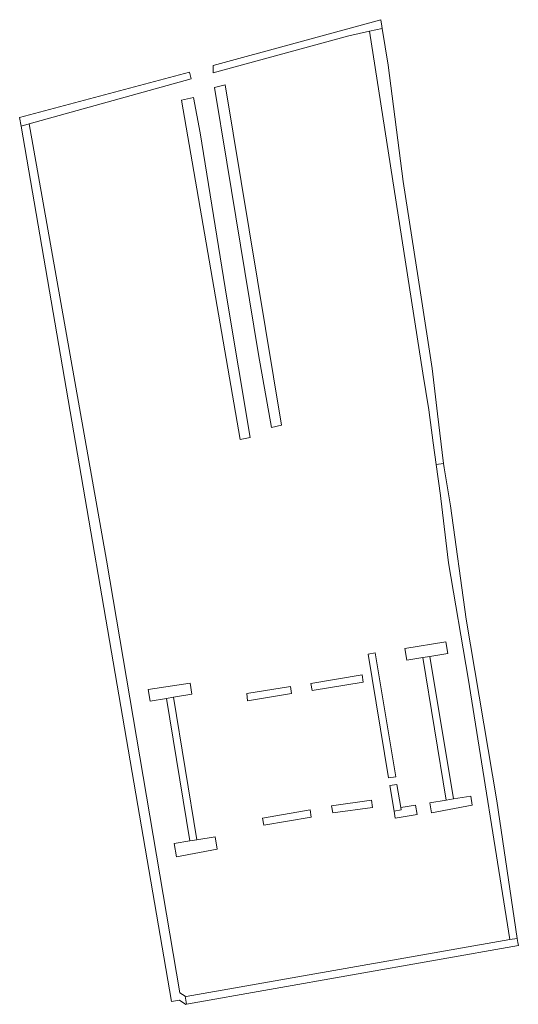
# Model space of a CAD drawing. Extents: x 212171 to 228808, y 571701 to 593093.
# Tile 28 of 97: x 218111 to 218181, y 586847 to 586984. Entities that reach past the tile are written whole.
import ezdxf

# ---------------------------------------------------------------- set-up
doc = ezdxf.new("R2010")
doc.units = 0
doc.layers.add('016 Alles planjaar 2023', color=72, linetype='Continuous', lineweight=20, true_color=0x1e90ff)

msp = doc.modelspace()

# ---------------------------------------------------------------- hatches: boundary and pattern name
at = {"layer": '016 Alles planjaar 2023', "true_color": 0x1e90ff}
h = msp.add_hatch(dxfattribs=at)
h.set_pattern_fill('DQ_CLEAR', color=72, style=0)
h.set_pattern_definition([])
h.paths.add_polyline_path([(218161.43, 586984.15), (218138.12, 586977.79), (218138.09, 586976.77), (218156.97, 586981.93), (218159.81, 586982.55), (218161.6, 586982.94), (218161.55, 586983.27), (218161.43, 586984.15)])
h = msp.add_hatch(dxfattribs=at)
h.set_pattern_fill('DQ_CLEAR', color=72, style=0)
h.set_pattern_definition([])
h.paths.add_polyline_path([(218168.07, 586929.91), (218168.7, 586925.34), (218169.12, 586922.32), (218170.14, 586922.47), (218169.29, 586929.37), (218168.55, 586935.67), (218166.93, 586946.19), (218164.53, 586961.67), (218162.43, 586977.85), (218161.6, 586982.94), (218159.81, 586982.55), (218167.23, 586935.01), (218168.07, 586929.91)])
h = msp.add_hatch(dxfattribs=at)
h.set_pattern_fill('DQ_CLEAR', color=72, style=0)
h.set_pattern_definition([])
h.paths.add_polyline_path([(218134.8, 586976.88), (218111.21, 586970.57), (218111.42, 586969.35), (218112.55, 586969.66), (218135.04, 586975.94), (218134.8, 586976.88)])
h = msp.add_hatch(dxfattribs=at)
h.set_pattern_fill('DQ_CLEAR', color=72, style=0)
h.set_pattern_definition([])
h.paths.add_polyline_path([(218147.61, 586927.81), (218139.77, 586975.11), (218138.31, 586974.75), (218139.99, 586964.37), (218144.39, 586937.63), (218146.23, 586927.47), (218147.61, 586927.81)])
h = msp.add_hatch(dxfattribs=at)
h.set_pattern_fill('DQ_CLEAR', color=72, style=0)
h.set_pattern_definition([])
h.paths.add_polyline_path([(218141.85, 586925.79), (218143.25, 586926.11), (218139.99, 586945.43), (218136.29, 586968.43), (218135.36, 586973.32), (218133.7, 586972.97), (218141.85, 586925.79)])
h = msp.add_hatch(dxfattribs=at)
h.set_pattern_fill('DQ_CLEAR', color=72, style=0)
h.set_pattern_definition([])
h.paths.add_polyline_path([(218111.42, 586969.35), (218132.33, 586847.71), (218133.44, 586847.89), (218134.32, 586847.31), (218134.42, 586847.33), (218134.23, 586848.45), (218133.46, 586848.89), (218123.3, 586909.06), (218112.55, 586969.66), (218111.42, 586969.35)])
h = msp.add_hatch(dxfattribs=at)
h.set_pattern_fill('DQ_CLEAR', color=72, style=0)
h.set_pattern_definition([])
h.paths.add_polyline_path([(218170.14, 586922.47), (218169.12, 586922.32), (218169.71, 586918.02), (218169.77, 586917.59), (218170.79, 586908.67), (218173.55, 586892.63), (218179.35, 586856.31), (218180.36, 586856.48), (218177.51, 586875.57), (218173.27, 586900.83), (218171.09, 586916.61), (218170.21, 586921.89), (218170.14, 586922.47)])
h = msp.add_hatch(dxfattribs=at)
h.set_pattern_fill('DQ_CLEAR', color=72, style=0)
h.set_pattern_definition([])
h.paths.add_polyline_path([(218164.73, 586896.77), (218165, 586895.13), (218167.25, 586895.5), (218168.24, 586895.66), (218170.71, 586896.07), (218170.45, 586897.67), (218164.73, 586896.77)])
h = msp.add_hatch(dxfattribs=at)
h.set_pattern_fill('DQ_CLEAR', color=72, style=0)
h.set_pattern_definition([])
h.paths.add_polyline_path([(218160.64, 586896.17), (218159.65, 586895.99), (218162.49, 586878.77), (218163.48, 586878.93), (218160.64, 586896.17)])
h = msp.add_hatch(dxfattribs=at)
h.set_pattern_fill('DQ_CLEAR', color=72, style=0)
h.set_pattern_definition([])
h.paths.add_polyline_path([(218167.25, 586895.5), (218170.51, 586875.7), (218171.5, 586875.86), (218168.24, 586895.66), (218167.25, 586895.5)])
h = msp.add_hatch(dxfattribs=at)
h.set_pattern_fill('DQ_CLEAR', color=72, style=0)
h.set_pattern_definition([])
h.paths.add_polyline_path([(218158.8, 586893.09), (218151.7, 586891.92), (218151.86, 586890.94), (218158.96, 586892.1), (218158.8, 586893.09)])
h = msp.add_hatch(dxfattribs=at)
h.set_pattern_fill('DQ_CLEAR', color=72, style=0)
h.set_pattern_definition([])
h.paths.add_polyline_path([(218131.6, 586889.81), (218132.59, 586889.98), (218135.16, 586890.4), (218134.91, 586891.93), (218129.09, 586891.05), (218129.36, 586889.45), (218131.6, 586889.81)])
h = msp.add_hatch(dxfattribs=at)
h.set_pattern_fill('DQ_CLEAR', color=72, style=0)
h.set_pattern_definition([])
h.paths.add_polyline_path([(218142.87, 586889.49), (218148.99, 586890.5), (218148.83, 586891.48), (218142.78, 586890.49), (218142.87, 586889.49)])
h = msp.add_hatch(dxfattribs=at)
h.set_pattern_fill('DQ_CLEAR', color=72, style=0)
h.set_pattern_definition([])
h.paths.add_polyline_path([(218135.85, 586870.18), (218132.59, 586889.98), (218131.6, 586889.81), (218134.87, 586870.02), (218135.85, 586870.18)])
h = msp.add_hatch(dxfattribs=at)
h.set_pattern_fill('DQ_CLEAR', color=72, style=0)
h.set_pattern_definition([])
h.paths.add_polyline_path([(218163.65, 586877.88), (218162.67, 586877.72), (218163.25, 586874.17), (218164.24, 586874.33), (218164.18, 586874.66), (218163.65, 586877.88)])
h = msp.add_hatch(dxfattribs=at)
h.set_pattern_fill('DQ_CLEAR', color=72, style=0)
h.set_pattern_definition([])
h.paths.add_polyline_path([(218154.75, 586873.92), (218160.24, 586874.68), (218160.11, 586875.67), (218154.56, 586874.91), (218154.75, 586873.92)])
h = msp.add_hatch(dxfattribs=at)
h.set_pattern_fill('DQ_CLEAR', color=72, style=0)
h.set_pattern_definition([])
h.paths.add_polyline_path([(218170.51, 586875.7), (218168.24, 586875.33), (218168.47, 586873.91), (218174.11, 586874.99), (218173.9, 586876.26), (218171.5, 586875.86), (218170.51, 586875.7)])
h = msp.add_hatch(dxfattribs=at)
h.set_pattern_fill('DQ_CLEAR', color=72, style=0)
h.set_pattern_definition([])
h.paths.add_polyline_path([(218151.74, 586873.33), (218151.58, 586874.32), (218144.98, 586873.18), (218145.14, 586872.19), (218151.74, 586873.33)])
h = msp.add_hatch(dxfattribs=at)
h.set_pattern_fill('DQ_CLEAR', color=72, style=0)
h.set_pattern_definition([])
h.paths.add_polyline_path([(218164.18, 586874.66), (218164.24, 586874.33), (218163.25, 586874.17), (218163.42, 586873.17), (218166.45, 586873.67), (218166.24, 586875), (218164.18, 586874.66)])
h = msp.add_hatch(dxfattribs=at)
h.set_pattern_fill('DQ_CLEAR', color=72, style=0)
h.set_pattern_definition([])
h.paths.add_polyline_path([(218135.85, 586870.18), (218134.87, 586870.02), (218132.7, 586869.66), (218133.01, 586867.83), (218138.66, 586868.88), (218138.38, 586870.59), (218135.85, 586870.18)])
h = msp.add_hatch(dxfattribs=at)
h.set_pattern_fill('DQ_CLEAR', color=72, style=0)
h.set_pattern_definition([])
h.paths.add_polyline_path([(218134.42, 586847.33), (218180.52, 586855.48), (218180.45, 586855.89), (218180.36, 586856.48), (218179.35, 586856.31), (218134.36, 586848.38), (218134.23, 586848.45), (218134.42, 586847.33)])

# ---------------------------------------------------------------- linework, layer by layer
at = {"layer": '016 Alles planjaar 2023', "color": 14, "true_color": 0x004000}
for points in [[(218161.43, 586984.15), (218138.12, 586977.79), (218138.09, 586976.77), (218156.97, 586981.93), (218159.81, 586982.55), (218161.6, 586982.94), (218161.55, 586983.27), (218161.43, 586984.15)], [(218168.07, 586929.91), (218168.7, 586925.34), (218169.12, 586922.32), (218170.14, 586922.47), (218169.29, 586929.37), (218168.55, 586935.67), (218166.93, 586946.19), (218164.53, 586961.67), (218162.43, 586977.85), (218161.6, 586982.94), (218159.81, 586982.55), (218167.23, 586935.01), (218168.07, 586929.91)], [(218134.8, 586976.88), (218111.21, 586970.57), (218111.42, 586969.35), (218112.55, 586969.66), (218135.04, 586975.94), (218134.8, 586976.88)], [(218147.61, 586927.81), (218139.77, 586975.11), (218138.31, 586974.75), (218139.99, 586964.37), (218144.39, 586937.63), (218146.23, 586927.47), (218147.61, 586927.81)], [(218141.85, 586925.79), (218143.25, 586926.11), (218139.99, 586945.43), (218136.29, 586968.43), (218135.36, 586973.32), (218133.7, 586972.97), (218141.85, 586925.79)], [(218111.42, 586969.35), (218132.33, 586847.71), (218133.44, 586847.89), (218134.32, 586847.31), (218134.42, 586847.33), (218134.23, 586848.45), (218133.46, 586848.89), (218123.3, 586909.06), (218112.55, 586969.66), (218111.42, 586969.35)], [(218170.14, 586922.47), (218169.12, 586922.32), (218169.71, 586918.02), (218169.77, 586917.59), (218170.79, 586908.67), (218173.55, 586892.63), (218179.35, 586856.31), (218180.36, 586856.48), (218177.51, 586875.57), (218173.27, 586900.83), (218171.09, 586916.61), (218170.21, 586921.89), (218170.14, 586922.47)], [(218164.73, 586896.77), (218165, 586895.13), (218167.25, 586895.5), (218168.24, 586895.66), (218170.71, 586896.07), (218170.45, 586897.67), (218164.73, 586896.77)], [(218160.64, 586896.17), (218159.65, 586895.99), (218162.49, 586878.77), (218163.48, 586878.93), (218160.64, 586896.17)], [(218167.25, 586895.5), (218170.51, 586875.7), (218171.5, 586875.86), (218168.24, 586895.66), (218167.25, 586895.5)], [(218158.8, 586893.09), (218151.7, 586891.92), (218151.86, 586890.94), (218158.96, 586892.1), (218158.8, 586893.09)], [(218131.6, 586889.81), (218132.59, 586889.98), (218135.16, 586890.4), (218134.91, 586891.93), (218129.09, 586891.05), (218129.36, 586889.45), (218131.6, 586889.81)], [(218142.87, 586889.49), (218148.99, 586890.5), (218148.83, 586891.48), (218142.78, 586890.49), (218142.87, 586889.49)], [(218135.85, 586870.18), (218132.59, 586889.98), (218131.6, 586889.81), (218134.87, 586870.02), (218135.85, 586870.18)], [(218163.65, 586877.88), (218162.67, 586877.72), (218163.25, 586874.17), (218164.24, 586874.33), (218164.18, 586874.66), (218163.65, 586877.88)], [(218154.75, 586873.92), (218160.24, 586874.68), (218160.11, 586875.67), (218154.56, 586874.91), (218154.75, 586873.92)], [(218170.51, 586875.7), (218168.24, 586875.33), (218168.47, 586873.91), (218174.11, 586874.99), (218173.9, 586876.26), (218171.5, 586875.86), (218170.51, 586875.7)], [(218151.74, 586873.33), (218151.58, 586874.32), (218144.98, 586873.18), (218145.14, 586872.19), (218151.74, 586873.33)], [(218164.18, 586874.66), (218164.24, 586874.33), (218163.25, 586874.17), (218163.42, 586873.17), (218166.45, 586873.67), (218166.24, 586875), (218164.18, 586874.66)], [(218135.85, 586870.18), (218134.87, 586870.02), (218132.7, 586869.66), (218133.01, 586867.83), (218138.66, 586868.88), (218138.38, 586870.59), (218135.85, 586870.18)], [(218134.42, 586847.33), (218180.52, 586855.48), (218180.45, 586855.89), (218180.36, 586856.48), (218179.35, 586856.31), (218134.36, 586848.38), (218134.23, 586848.45), (218134.42, 586847.33)]]:
    msp.add_lwpolyline(points, close=True, dxfattribs=at)

doc.saveas('drawing.dxf')
